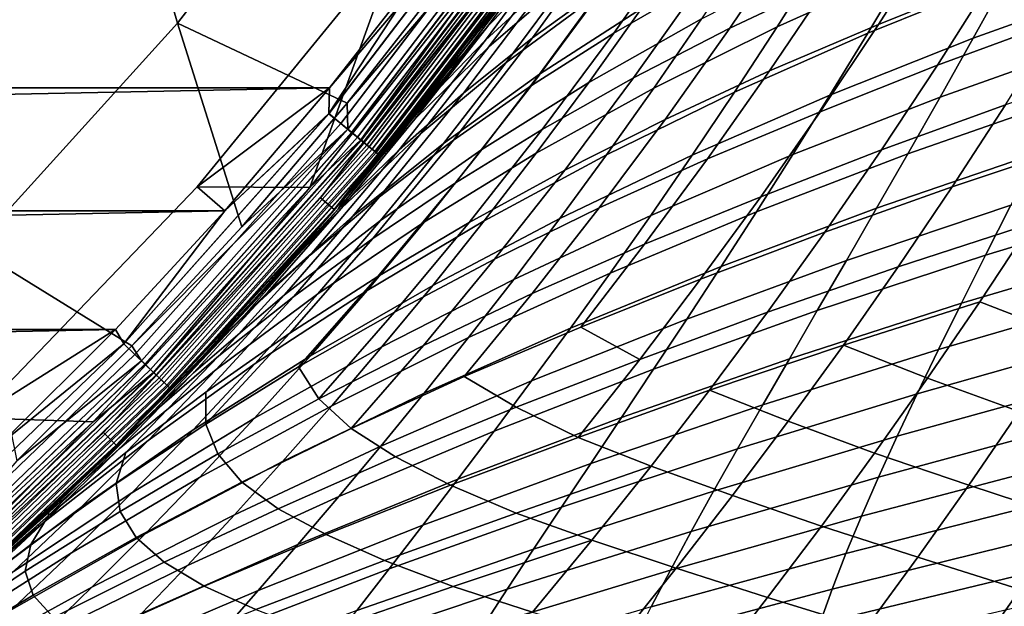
# Model space of a CAD drawing. Header units: metres. Extents: x -25 to 132, y -25 to 47.
# Tile 39 of 153: x 17.09 to 23.1, y -18.66 to -15.08. Entities that reach past the tile are written whole.
import ezdxf

# ---------------------------------------------------------------- set-up
doc = ezdxf.new("R2010")
doc.units = ezdxf.units.M
doc.layers.add('solid_12_061_031_XXX', color=7, linetype='CONTINUOUS')

msp = doc.modelspace()

# ---------------------------------------------------------------- linework, layer by layer
at = {"layer": 'solid_12_061_031_XXX'}
for points in [[(18.674711, -12.207056, 116.600075), (17.638332, -13.661855, 116.600075), (18.050787, -15.096424, 115.090927), (19.184147, -13.627232, 115.090927)], [(19.184147, -13.627232, 115.090927), (18.050787, -15.096424, 115.090927), (19.087946, -15.584819, 113.5177), (19.700003, -14.803584, 113.5177)], [(17.638332, -13.661855, 116.600075), (16.488895, -15.029084, 116.600075), (16.805191, -16.471748, 115.090927), (18.050787, -15.096424, 115.090927)], [(20.136835, -14.842981, 87.564484), (20.660593, -14.104692, 88.196838), (20.259396, -14.647761, 88.477577), (19.881056, -15.157297, 88.023636)], [(20.770763, -14.10549, 19.123981), (20.36474, -14.686809, 19.765514), (19.946835, -15.114197, 18.203939), (20.385515, -14.516776, 17.537054)], [(20.118582, -14.151094, 0.009493), (18.976294, -15.649634, 0.009493), (19.588982, -14.71468)], [(20.195402, -14.205129, 0.037873), (19.048754, -15.709391, 0.037873), (18.976294, -15.649634, 0.009493), (20.118582, -14.151094, 0.009493)], [(18.97674, -15.650002, 99.490395), (20.119055, -14.151426, 99.490395), (18.980459, -15.49168, 99.5)], [(19.049173, -15.709737, 99.461899), (20.195848, -14.205441, 99.461899), (20.119055, -14.151426, 99.490395), (18.97674, -15.650002, 99.490395)], [(20.119055, -14.151426, 99.490395), (19.588984, -14.714678, 99.5), (18.980459, -15.49168, 99.5)], [(20.781061, -14.180198, 86.621887), (20.446255, -14.50443, 87.098366), (19.933872, -15.201344, 86.453392), (20.29756, -14.864803, 86.005173)], [(20.266211, -14.254934, 0.084047), (19.115541, -15.764471, 0.084047), (19.048754, -15.709391, 0.037873), (20.195402, -14.205129, 0.037873)], [(19.115919, -15.764782, 99.415627), (20.266611, -14.255216, 99.415627), (20.195848, -14.205441, 99.461899), (19.049173, -15.709737, 99.461899)], [(20.241386, -14.237473, 113.330261), (19.700003, -14.803584, 113.5177), (19.087946, -15.584819, 113.5177)], [(19.092127, -15.745161, 113.330261), (20.241386, -14.237473, 113.330261), (19.087946, -15.584819, 113.5177)], [(19.151651, -15.79425, 113.129547), (20.304495, -14.281862, 113.129547), (20.241386, -14.237473, 113.330261), (19.092127, -15.745161, 113.330261)], [(20.328281, -14.298594, 0.146238), (19.174088, -15.812753, 0.146238), (19.115541, -15.764471, 0.084047), (20.266211, -14.254934, 0.084047)], [(19.174408, -15.813018, 99.353348), (20.328621, -14.298833, 99.353348), (20.266611, -14.255216, 99.415627), (19.115919, -15.764782, 99.415627)], [(21.112482, -14.221087, 85.099892), (20.690973, -14.536776, 85.554527), (20.221176, -15.185786, 84.929832), (20.670002, -14.860225, 84.505173)], [(21.652412, -14.248026, 83.650955), (21.145691, -14.548982, 84.076897), (20.71797, -15.15807, 83.478508), (21.249908, -14.849368, 83.083595)], [(19.188423, -15.824576, 112.919861), (20.343481, -14.309284, 112.919861), (20.304495, -14.281862, 113.129547), (19.151651, -15.79425, 113.129547)], [(19.171574, -15.810681, 100.006836), (20.062574, -14.57523, 100), (20.325617, -14.29672, 100.006836)], [(19.171574, -15.810681, 100.006836), (20.325617, -14.29672, 100.006836), (20.365307, -14.324637, 100.027008), (19.209011, -15.841555, 100.027008)], [(20.379221, -14.334424, 0.222052), (19.222136, -15.852379, 0.222052), (19.174088, -15.812753, 0.146238), (20.328281, -14.298594, 0.146238)], [(19.222387, -15.852587, 99.277458), (20.37949, -14.334613, 99.277458), (20.328621, -14.298833, 99.353348), (19.174408, -15.813018, 99.353348)], [(19.188423, -15.824576, 112.919861), (20.135721, -14.629449, 112.706161), (20.343481, -14.309284, 112.919861)], [(20.820818, -14.279746, 21.336512), (20.441614, -14.820987, 21.989365), (19.953825, -15.241961, 20.444464), (20.36474, -14.686809, 19.765514)], [(22.405525, -14.265375, 82.305878), (21.813019, -14.550644, 82.693123), (21.425678, -15.126679, 82.126915), (22.040985, -14.835426, 81.771446)], [(23.359865, -14.279126, 81.092094), (22.684435, -14.555762, 81.423126), (22.334288, -15.104766, 80.893745), (23.030268, -14.823494, 80.595459)], [(19.209011, -15.841555, 100.027008), (20.365307, -14.324637, 100.027008), (20.39933, -14.348568, 100.05912), (19.241102, -15.86802, 100.05912)], [(20.417072, -14.361048, 0.308568), (19.257837, -15.881822, 0.308568), (19.222136, -15.852379, 0.222052), (20.379221, -14.334424, 0.222052)], [(19.258011, -15.881965, 99.190887), (20.417257, -14.361177, 99.190887), (20.37949, -14.334613, 99.277458), (19.222387, -15.852587, 99.277458)], [(19.241102, -15.86802, 100.05912), (20.39933, -14.348568, 100.05912), (20.425337, -14.36686, 100.100967), (19.265631, -15.888249, 100.100967)], [(20.440376, -14.377439, 0.402455), (19.279818, -15.899948, 0.402455), (19.257837, -15.881822, 0.308568), (20.417072, -14.361048, 0.308568)], [(19.279905, -15.900022, 99.09697), (20.44047, -14.377505, 99.09697), (20.417257, -14.361177, 99.190887), (19.258011, -15.881965, 99.190887)], [(19.265631, -15.888249, 100.100967), (20.425337, -14.36686, 100.100967), (20.44153, -14.378251, 100.149643), (19.280907, -15.900846, 100.149643)], [(20.440376, -14.377439, 0.402455), (20.225441, -14.694608, 0.5), (19.279818, -15.899948, 0.402455)], [(19.279905, -15.900022, 99.09697), (20.225441, -14.694608, 99), (20.44047, -14.377505, 99.09697)], [(19.280907, -15.900846, 100.149643), (20.44153, -14.378251, 100.149643), (20.22401, -14.693583, 100.201744)], [(22.74515, -14.350419, 31.559669), (22.505796, -14.761775, 32.209404), (21.715866, -15.118175, 30.754), (21.980698, -14.700119, 30.07519)], [(20.96723, -14.420614, 23.542244), (20.615873, -14.925782, 24.20454), (20.059587, -15.338082, 22.678532), (20.441614, -14.820987, 21.989365)], [(23.333233, -14.424389, 33.663074), (23.121563, -14.81411, 34.313301), (22.26992, -15.156945, 32.889637), (22.505796, -14.761775, 32.209404)], [(24.009821, -14.490409, 35.734245), (23.825415, -14.860967, 36.382923), (22.914276, -15.188995, 34.992832), (23.121563, -14.81411, 34.313301)], [(20.446255, -14.50443, 87.098366), (20.136835, -14.842981, 87.564484), (19.593975, -15.552794, 86.890945), (19.933872, -15.201344, 86.453392)], [(20.385515, -14.516776, 17.537054), (19.946835, -15.114197, 18.203939), (19.687664, -15.407656, 16.518209), (20.0215, -14.971292, 16.03002)], [(20.690973, -14.536776, 85.554527), (20.29756, -14.864803, 86.005173), (19.798952, -15.524097, 85.350281), (20.221176, -15.185786, 84.929832)], [(21.145691, -14.548982, 84.076897), (20.670002, -14.860225, 84.505173), (20.215631, -15.477327, 83.875565), (20.71797, -15.15807, 83.478508)], [(21.209856, -14.53409, 25.736877), (20.887033, -15.00689, 26.406683), (20.2635, -15.408719, 24.902039), (20.615873, -14.925782, 24.20454)], [(21.813019, -14.550644, 82.693123), (21.249908, -14.849368, 83.083595), (20.838078, -15.431646, 82.48481), (21.425678, -15.126679, 82.126915)], [(22.684435, -14.555762, 81.423126), (22.040985, -14.835426, 81.771446), (21.669083, -15.389076, 81.209167), (22.334288, -15.104766, 80.893745)], [(23.74966, -14.554546, 80.30722), (23.030268, -14.823494, 80.595459), (22.694727, -15.353858, 80.074593), (23.433426, -15.081484, 79.819725)], [(18.17078, -16.096729, 100), (18.170853, -16.096632, 99.5), (19.406023, -14.584354, 99.5), (19.405872, -14.584548, 100)], [(18.17078, -16.096729, 100), (19.405872, -14.584548, 100), (18.859207, -16.101852, 100)], [(19.406023, -14.584354, 99.5), (18.170853, -16.096632, 99.5), (18.980459, -15.49168, 99.5), (19.588984, -14.714678, 99.5)], [(19.405872, -14.584548, 100), (20.062574, -14.57523, 100), (18.859207, -16.101852, 100)], [(19.171574, -15.810681, 100.006836), (18.859207, -16.101852, 100), (20.062574, -14.57523, 100)], [(19.008821, -16.235046, 100.201744), (20.22401, -14.693583, 100.201744), (20.135721, -14.629449, 112.706161), (18.925835, -16.164183, 112.706161)], [(19.188423, -15.824576, 112.919861), (18.925835, -16.164183, 112.706161), (20.135721, -14.629449, 112.706161)], [(20.259396, -14.647761, 88.477577), (20.225441, -14.694608, 99), (19.010166, -16.236181, 99), (19.881056, -15.157297, 88.023636)], [(21.54814, -14.625613, 27.916021), (21.25425, -15.069464, 28.591341), (20.564777, -15.459263, 27.110556), (20.887033, -15.00689, 26.406683)], [(18.980457, -15.49168), (-18.980541, -15.491577), (-19.589062, -14.714573), (19.588982, -14.71468)], [(18.976294, -15.649634, 0.009493), (18.980457, -15.49168), (19.588982, -14.71468)], [(19.280907, -15.900846, 100.149643), (20.22401, -14.693583, 100.201744), (19.008821, -16.235046, 100.201744)], [(19.687664, -15.407656, 16.518209), (19.345249, -15.835444, 17.03318), (19.010166, -16.236181, 0.5), (20.225441, -14.694608, 0.5)], [(19.279818, -15.899948, 0.402455), (20.225441, -14.694608, 0.5), (19.010166, -16.236181, 0.5)], [(19.279905, -15.900022, 99.09697), (19.010166, -16.236181, 99), (20.225441, -14.694608, 99)], [(20.36474, -14.686809, 19.765514), (19.953825, -15.241961, 20.444464), (19.502371, -15.683947, 18.90934), (19.946835, -15.114197, 18.203939)], [(20.0215, -14.971292, 16.03002), (19.687664, -15.407656, 16.518209), (20.225441, -14.694608, 0.5)], [(21.980698, -14.700119, 30.07519), (21.715866, -15.118175, 30.754), (20.962303, -15.494587, 29.299578), (21.25425, -15.069464, 28.591341)], [(22.505796, -14.761775, 32.209404), (22.26992, -15.156945, 32.889637), (21.454178, -15.519106, 31.464563), (21.715866, -15.118175, 30.754)], [(19.593975, -15.552794, 86.890945), (20.136835, -14.842981, 87.564484), (19.881056, -15.157297, 88.023636), (19.486462, -15.661346, 87.541679)], [(20.441614, -14.820987, 21.989365), (20.059587, -15.338082, 22.678532), (19.539337, -15.771573, 21.160851), (19.953825, -15.241961, 20.444464)], [(20.670002, -14.860225, 84.505173), (20.221176, -15.185786, 84.929832), (19.738516, -15.811248, 84.268539), (20.215631, -15.477327, 83.875565)], [(21.249908, -14.849368, 83.083595), (20.71797, -15.15807, 83.478508), (20.280142, -15.74676, 82.846886), (20.838078, -15.431646, 82.48481)], [(22.040985, -14.835426, 81.771446), (21.425678, -15.126679, 82.126915), (21.030411, -15.685144, 81.530998), (21.669083, -15.389076, 81.209167)], [(23.030268, -14.823494, 80.595459), (22.334288, -15.104766, 80.893745), (21.977825, -15.638721, 80.338249), (22.694727, -15.353858, 80.074593)], [(23.121563, -14.81411, 34.313301), (22.914276, -15.188995, 34.992832), (22.038157, -15.536427, 33.600445), (22.26992, -15.156945, 32.889637)], [(23.825415, -14.860967, 36.382923), (23.646105, -15.217841, 37.059704), (22.711872, -15.549428, 35.701752), (22.914276, -15.188995, 34.992832)], [(20.29756, -14.864803, 86.005173), (19.933872, -15.201344, 86.453392), (19.405247, -15.871268, 85.768692), (19.798952, -15.524097, 85.350281)], [(20.615873, -14.925782, 24.20454), (20.2635, -15.408719, 24.902039), (19.675919, -15.831656, 23.404047), (20.059587, -15.338082, 22.678532)], [(20.887033, -15.00689, 26.406683), (20.564777, -15.459263, 27.110556), (19.911175, -15.870036, 25.634781), (20.2635, -15.408719, 24.902039)], [(18.050787, -15.096424, 115.090927), (16.805191, -16.471748, 115.090927), (17.771996, -17.070221, 113.5177), (18.444929, -16.340773, 113.5177)], [(18.050787, -15.096424, 115.090927), (18.444929, -16.340773, 113.5177), (19.087946, -15.584819, 113.5177)], [(21.25425, -15.069464, 28.591341), (20.962303, -15.494587, 29.299578), (20.244049, -15.891809, 27.848551), (20.564777, -15.459263, 27.110556)], [(23.433426, -15.081484, 79.819725), (22.694727, -15.353858, 80.074593), (22.353733, -15.87049, 79.529373), (23.111996, -15.595672, 79.309715)], [(19.946835, -15.114197, 18.203939), (19.502371, -15.683947, 18.90934), (18.993862, -16.255251, 17.576515), (19.345249, -15.835444, 17.03318)], [(19.486462, -15.661346, 87.541679), (19.881056, -15.157297, 88.023636), (19.010166, -16.236181, 99)], [(19.946835, -15.114197, 18.203939), (19.345249, -15.835444, 17.03318), (19.687664, -15.407656, 16.518209)], [(20.71797, -15.15807, 83.478508), (20.215631, -15.477327, 83.875565), (19.750322, -16.072615, 83.210976), (20.280142, -15.74676, 82.846886)], [(21.425678, -15.126679, 82.126915), (20.838078, -15.431646, 82.48481), (20.417683, -15.995095, 81.854469), (21.030411, -15.685144, 81.530998)], [(21.715866, -15.118175, 30.754), (21.454178, -15.519106, 31.464563), (20.673168, -15.901575, 30.040794), (20.962303, -15.494587, 29.299578)], [(22.26992, -15.156945, 32.889637), (22.038157, -15.536427, 33.600445), (21.196333, -15.903429, 32.206947), (21.454178, -15.519106, 31.464563)], [(22.334288, -15.104766, 80.893745), (21.669083, -15.389076, 81.209167), (21.290432, -15.926578, 80.618919), (21.977825, -15.638721, 80.338249)], [(19.933872, -15.201344, 86.453392), (19.593975, -15.552794, 86.890945), (19.033726, -16.233822, 86.176224), (19.405247, -15.871268, 85.768692)], [(20.221176, -15.185786, 84.929832), (19.798952, -15.524097, 85.350281), (19.286478, -16.158226, 84.657158), (19.738516, -15.811248, 84.268539)], [(22.914276, -15.188995, 34.992832), (22.711872, -15.549428, 35.701752), (21.81106, -15.900627, 34.341904), (22.038157, -15.536427, 33.600445)], [(23.646105, -15.217841, 37.059704), (23.472349, -15.561386, 37.764679), (22.514853, -15.895786, 36.44014), (22.711872, -15.549428, 35.701752)], [(19.953825, -15.241961, 20.444464), (19.539337, -15.771573, 21.160851), (19.053577, -16.226662, 19.653261), (19.502371, -15.683947, 18.90934)], [(20.059587, -15.338082, 22.678532), (19.675919, -15.831656, 23.404047), (19.122578, -16.276281, 21.914701), (19.539337, -15.771573, 21.160851)], [(23.88998, -15.332941, 79.10067), (23.111996, -15.595672, 79.309715), (22.785805, -16.097391, 78.777077), (23.581926, -15.833281, 78.6036)], [(21.669083, -15.389076, 81.209167), (21.030411, -15.685144, 81.530998), (20.627899, -16.226284, 80.905251), (21.290432, -15.926578, 80.618919)], [(22.694727, -15.353858, 80.074593), (21.977825, -15.638721, 80.338249), (21.615595, -16.15789, 79.756523), (22.353733, -15.87049, 79.529373)], [(20.2635, -15.408719, 24.902039), (19.911175, -15.870036, 25.634781), (19.291784, -16.302334, 24.165949), (19.675919, -15.831656, 23.404047)], [(20.564777, -15.459263, 27.110556), (20.244049, -15.891809, 27.848551), (19.559963, -16.310347, 26.402811), (19.911175, -15.870036, 25.634781)], [(20.838078, -15.431646, 82.48481), (20.280142, -15.74676, 82.846886), (19.833061, -16.315283, 82.181908), (20.417683, -15.995095, 81.854469)], [(18.980457, -15.49168), (-18.34124, -16.243425), (-18.980541, -15.491577)], [(18.980457, -15.49168), (18.341152, -16.243525), (-18.34124, -16.243425)], [(18.170853, -16.096632, 99.5), (18.341152, -16.243523, 99.5), (18.980459, -15.49168, 99.5)], [(18.97674, -15.650002, 99.490395), (18.980459, -15.49168, 99.5), (18.341152, -16.243523, 99.5)], [(18.976294, -15.649634, 0.009493), (18.341152, -16.243525), (18.980457, -15.49168)], [(20.215631, -15.477327, 83.875565), (19.738516, -15.811248, 84.268539), (19.244051, -16.413374, 83.570564), (19.750322, -16.072615, 83.210976)], [(20.962303, -15.494587, 29.299578), (20.673168, -15.901575, 30.040794), (19.925804, -16.30513, 28.620722), (20.244049, -15.891809, 27.848551)], [(21.454178, -15.519106, 31.464563), (21.196333, -15.903429, 32.206947), (20.387613, -16.290964, 30.815052), (20.673168, -15.901575, 30.040794)], [(19.798952, -15.524097, 85.350281), (19.405247, -15.871268, 85.768692), (18.86174, -16.514324, 85.044235), (19.286478, -16.158226, 84.657158)], [(19.033726, -16.233822, 86.176224), (19.593975, -15.552794, 86.890945), (19.075056, -16.159897, 87.030319)], [(19.593975, -15.552794, 86.890945), (19.486462, -15.661346, 87.541679), (19.075056, -16.159897, 87.030319)], [(22.038157, -15.536427, 33.600445), (21.81106, -15.900627, 34.341904), (20.942942, -16.271585, 32.981224), (21.196333, -15.903429, 32.206947)], [(22.711872, -15.549428, 35.701752), (22.514853, -15.895786, 36.44014), (21.589186, -16.249954, 35.114094), (21.81106, -15.900627, 34.341904)], [(23.472349, -15.561386, 37.764679), (23.304598, -15.891957, 38.497944), (22.323721, -16.228447, 37.208084), (22.514853, -15.895786, 36.44014)], [(19.092127, -15.745161, 113.330261), (19.087946, -15.584819, 113.5177), (18.444929, -16.340773, 113.5177)], [(21.977825, -15.638721, 80.338249), (21.290432, -15.926578, 80.618919), (20.905645, -16.448185, 80.000572), (21.615595, -16.15789, 79.756523)], [(23.111996, -15.595672, 79.309715), (22.353733, -15.87049, 79.529373), (22.007774, -16.373665, 78.959686), (22.785805, -16.097391, 78.777077)], [(17.723063, -17.056738, 99.490395), (18.97674, -15.650002, 99.490395), (18.341152, -16.243523, 99.5), (17.672096, -16.968998, 99.5)], [(18.976294, -15.649634, 0.009493), (17.722647, -17.056337, 0.009493), (18.341152, -16.243525)], [(19.048754, -15.709391, 0.037873), (17.790318, -17.121464, 0.037873), (17.722647, -17.056337, 0.009493), (18.976294, -15.649634, 0.009493)], [(17.79071, -17.121841, 99.461899), (19.049173, -15.709737, 99.461899), (18.97674, -15.650002, 99.490395), (17.723063, -17.056738, 99.490395)], [(19.502371, -15.683947, 18.90934), (19.053577, -16.226662, 19.653261), (18.633635, -16.666964, 18.151104), (18.993862, -16.255251, 17.576515)], [(19.075056, -16.159897, 87.030319), (19.486462, -15.661346, 87.541679), (19.010166, -16.236181, 99)], [(21.030411, -15.685144, 81.530998), (20.417683, -15.995095, 81.854469), (19.989492, -16.539951, 81.192459), (20.627899, -16.226284, 80.905251)], [(19.092127, -15.745161, 113.330261), (18.444929, -16.340773, 113.5177), (17.771996, -17.070221, 113.5177)], [(17.830826, -17.16045, 113.330261), (19.092127, -15.745161, 113.330261), (17.771996, -17.070221, 113.5177)], [(19.115541, -15.764471, 0.084047), (17.852694, -17.181496, 0.084047), (17.790318, -17.121464, 0.037873), (19.048754, -15.709391, 0.037873)], [(17.853046, -17.181835, 99.415627), (19.115919, -15.764782, 99.415627), (19.049173, -15.709737, 99.461899), (17.79071, -17.121841, 99.461899)], [(17.886419, -17.213951, 113.129547), (19.151651, -15.79425, 113.129547), (19.092127, -15.745161, 113.330261), (17.830826, -17.16045, 113.330261)], [(20.280142, -15.74676, 82.846886), (19.750322, -16.072615, 83.210976), (19.275028, -16.646309, 82.511299), (19.833061, -16.315283, 82.181908)], [(19.174088, -15.812753, 0.146238), (17.907372, -17.234118, 0.146238), (17.852694, -17.181496, 0.084047), (19.115541, -15.764471, 0.084047)], [(17.907671, -17.234406, 99.353348), (19.174408, -15.813018, 99.353348), (19.115919, -15.764782, 99.415627), (17.853046, -17.181835, 99.415627)], [(17.920761, -17.247004, 112.919861), (19.188423, -15.824576, 112.919861), (19.151651, -15.79425, 113.129547), (17.886419, -17.213951, 113.129547)], [(17.905025, -17.231859, 100.006836), (18.859207, -16.101852, 100), (19.171574, -15.810681, 100.006836)], [(17.905025, -17.231859, 100.006836), (19.171574, -15.810681, 100.006836), (19.209011, -15.841555, 100.027008), (17.939989, -17.265509, 100.027008)], [(19.222136, -15.852379, 0.222052), (17.952246, -17.277304, 0.222052), (17.907372, -17.234118, 0.146238), (19.174088, -15.812753, 0.146238)], [(17.952482, -17.277531, 99.277458), (19.222387, -15.852587, 99.277458), (19.174408, -15.813018, 99.353348), (17.907671, -17.234406, 99.353348)], [(19.539337, -15.771573, 21.160851), (19.122578, -16.276281, 21.914701), (18.601892, -16.74299, 20.435719), (19.053577, -16.226662, 19.653261)], [(19.738516, -15.811248, 84.268539), (19.286478, -16.158226, 84.657158), (18.761318, -16.767399, 83.925735), (19.244051, -16.413374, 83.570564)], [(17.920761, -17.247004, 112.919861), (18.925835, -16.164183, 112.706161), (19.188423, -15.824576, 112.919861)], [(17.939989, -17.265509, 100.027008), (19.209011, -15.841555, 100.027008), (19.241102, -15.86802, 100.05912), (17.969959, -17.294352, 100.05912)], [(19.257837, -15.881822, 0.308568), (17.98559, -17.309395, 0.308568), (17.952246, -17.277304, 0.222052), (19.222136, -15.852379, 0.222052)], [(17.985752, -17.309551, 99.190887), (19.258011, -15.881965, 99.190887), (19.222387, -15.852587, 99.277458), (17.952482, -17.277531, 99.277458)], [(17.969959, -17.294352, 100.05912), (19.241102, -15.86802, 100.05912), (19.265631, -15.888249, 100.100967), (17.992868, -17.316401, 100.100967)], [(19.279818, -15.899948, 0.402455), (18.006117, -17.329151, 0.402455), (17.98559, -17.309395, 0.308568), (19.257837, -15.881822, 0.308568)], [(18.006201, -17.329229, 99.09697), (19.279905, -15.900022, 99.09697), (19.258011, -15.881965, 99.190887), (17.985752, -17.309551, 99.190887)], [(19.405247, -15.871268, 85.768692), (19.033726, -16.233822, 86.176224), (18.457581, -16.886162, 85.420303), (18.86174, -16.514324, 85.044235)], [(19.675919, -15.831656, 23.404047), (19.291784, -16.302334, 24.165949), (18.704849, -16.75672, 22.706036), (19.122578, -16.276281, 21.914701)], [(19.911175, -15.870036, 25.634781), (19.559963, -16.310347, 26.402811), (18.908361, -16.750734, 24.964268), (19.291784, -16.302334, 24.165949)], [(19.345249, -15.835444, 17.03318), (18.993862, -16.255251, 17.576515), (19.010166, -16.236181, 0.5)], [(22.353733, -15.87049, 79.529373), (21.615595, -16.15789, 79.756523), (21.248146, -16.66254, 79.14843), (22.007774, -16.373665, 78.959686)], [(23.581926, -15.833281, 78.6036), (22.785805, -16.097391, 78.777077), (22.455292, -16.58692, 78.221695), (23.269655, -16.322363, 78.085587)], [(17.992868, -17.316401, 100.100967), (19.265631, -15.888249, 100.100967), (19.280907, -15.900846, 100.149643), (18.007133, -17.33013, 100.149643)], [(19.279818, -15.899948, 0.402455), (19.010166, -16.236181, 0.5), (18.006117, -17.329151, 0.402455)], [(18.006201, -17.329229, 99.09697), (19.010166, -16.236181, 99), (19.279905, -15.900022, 99.09697)], [(18.007133, -17.33013, 100.149643), (19.280907, -15.900846, 100.149643), (19.008821, -16.235046, 100.201744)], [(20.244049, -15.891809, 27.848551), (19.925804, -16.30513, 28.620722), (19.210924, -16.730261, 27.206173), (19.559963, -16.310347, 26.402811)], [(20.673168, -15.901575, 30.040794), (20.387613, -16.290964, 30.815052), (19.610889, -16.699791, 29.427118), (19.925804, -16.30513, 28.620722)], [(21.196333, -15.903429, 32.206947), (20.942942, -16.271585, 32.981224), (20.10631, -16.663237, 31.62241), (20.387613, -16.290964, 30.815052)], [(21.290432, -15.926578, 80.618919), (20.627899, -16.226284, 80.905251), (20.218828, -16.750341, 80.249557), (20.905645, -16.448185, 80.000572)], [(21.81106, -15.900627, 34.341904), (21.589186, -16.249954, 35.114094), (20.694613, -16.624012, 33.787457), (20.942942, -16.271585, 32.981224)], [(22.514853, -15.895786, 36.44014), (22.323721, -16.228447, 37.208084), (21.373081, -16.584814, 35.917084), (21.589186, -16.249954, 35.114094)], [(23.304598, -15.891957, 38.497944), (23.143303, -16.209909, 39.25959), (22.138973, -16.547789, 38.005669), (22.323721, -16.228447, 37.208084)], [(24.177616, -15.890802, 40.509281), (24.045118, -16.195841, 41.262489), (22.988918, -16.515596, 40.049706), (23.143303, -16.209909, 39.25959)], [(20.417683, -15.995095, 81.854469), (19.833061, -16.315283, 82.181908), (19.377583, -16.863865, 81.483467), (19.989492, -16.539951, 81.192459)], [(18.170853, -16.096632, 99.5), (16.815075, -17.508543, 99.5), (17.672096, -16.968998, 99.5), (18.341152, -16.243523, 99.5)], [(18.17078, -16.096729, 100), (16.815134, -17.50849, 100), (16.815075, -17.508543, 99.5), (18.170853, -16.096632, 99.5)], [(18.17078, -16.096729, 100), (18.859207, -16.101852, 100), (17.535172, -17.534502, 100), (16.815134, -17.50849, 100)], [(17.905025, -17.231859, 100.006836), (17.535172, -17.534502, 100), (18.859207, -16.101852, 100)], [(19.750322, -16.072615, 83.210976), (19.244051, -16.413374, 83.570564), (18.738848, -16.99238, 82.835823), (19.275028, -16.646309, 82.511299)], [(22.785805, -16.097391, 78.777077), (22.007774, -16.373665, 78.959686), (21.657339, -16.863651, 78.365395), (22.455292, -16.58692, 78.221695)], [(17.676435, -17.676414, 100.201744), (19.008821, -16.235046, 100.201744), (18.925835, -16.164183, 112.706161), (17.59927, -17.599255, 112.706161)], [(17.920761, -17.247004, 112.919861), (17.59927, -17.599255, 112.706161), (18.925835, -16.164183, 112.706161)], [(19.075056, -16.159897, 87.030319), (19.010166, -16.236181, 99), (17.677687, -17.677652, 99), (18.646774, -16.65226, 86.488274)], [(19.286478, -16.158226, 84.657158), (18.86174, -16.514324, 85.044235), (18.304659, -17.130716, 84.279968), (18.761318, -16.767399, 83.925735)], [(19.033726, -16.233822, 86.176224), (19.075056, -16.159897, 87.030319), (18.646774, -16.65226, 86.488274)], [(21.615595, -16.15789, 79.756523), (20.905645, -16.448185, 80.000572), (20.515335, -16.954153, 79.354004), (21.248146, -16.66254, 79.14843)], [(18.341152, -16.243525), (-17.672186, -16.968904), (-18.34124, -16.243425)], [(18.341152, -16.243525), (17.672094, -16.969), (-17.672186, -16.968904)], [(17.722647, -17.056337, 0.009493), (17.672094, -16.969), (18.341152, -16.243525)], [(18.007133, -17.33013, 100.149643), (19.008821, -16.235046, 100.201744), (17.676435, -17.676414, 100.201744)], [(18.26469, -17.070473, 18.759056), (17.887138, -17.465689, 19.402538), (17.677687, -17.677652, 0.5), (19.010166, -16.236181, 0.5)], [(18.006117, -17.329151, 0.402455), (19.010166, -16.236181, 0.5), (17.677687, -17.677652, 0.5)], [(18.006201, -17.329229, 99.09697), (17.677687, -17.677652, 99), (19.010166, -16.236181, 99)], [(19.053577, -16.226662, 19.653261), (18.601892, -16.74299, 20.435719), (17.887138, -17.465689, 19.402538), (18.26469, -17.070473, 18.759056)], [(18.457581, -16.886162, 85.420303), (19.033726, -16.233822, 86.176224), (18.646774, -16.65226, 86.488274), (18.201897, -17.137415, 85.914551)], [(19.053577, -16.226662, 19.653261), (18.26469, -17.070473, 18.759056), (18.633635, -16.666964, 18.151104)], [(18.633635, -16.666964, 18.151104), (18.26469, -17.070473, 18.759056), (19.010166, -16.236181, 0.5)], [(18.993862, -16.255251, 17.576515), (18.633635, -16.666964, 18.151104), (19.010166, -16.236181, 0.5)], [(20.627899, -16.226284, 80.905251), (19.989492, -16.539951, 81.192459), (19.554272, -17.066452, 80.498657), (20.218828, -16.750341, 80.249557)], [(22.323721, -16.228447, 37.208084), (22.138973, -16.547789, 38.005669), (21.163303, -16.905609, 36.750957), (21.373081, -16.584814, 35.917084)], [(23.143303, -16.209909, 39.25959), (22.988918, -16.515596, 40.049706), (21.961113, -16.854189, 38.832973), (22.138973, -16.547789, 38.005669)], [(24.045118, -16.195841, 41.262489), (23.919945, -16.489563, 42.042961), (22.841864, -16.809347, 40.868343), (22.988918, -16.515596, 40.049706)], [(19.122578, -16.276281, 21.914701), (18.704849, -16.75672, 22.706036), (18.14875, -17.233583, 21.256721), (18.601892, -16.74299, 20.435719)], [(19.291784, -16.302334, 24.165949), (18.908361, -16.750734, 24.964268), (18.287453, -17.213526, 23.53488), (18.704849, -16.75672, 22.706036)], [(20.387613, -16.290964, 30.815052), (20.10631, -16.663237, 31.62241), (19.300045, -17.076311, 30.267792), (19.610889, -16.699791, 29.427118)], [(20.942942, -16.271585, 32.981224), (20.694613, -16.624012, 33.787457), (19.829927, -17.018866, 32.462925), (20.10631, -16.663237, 31.62241)], [(21.589186, -16.249954, 35.114094), (21.373081, -16.584814, 35.917084), (20.451954, -16.961149, 34.625713), (20.694613, -16.624012, 33.787457)], [(19.559963, -16.310347, 26.402811), (19.210924, -16.730261, 27.206173), (18.526823, -17.177486, 25.799038), (18.908361, -16.750734, 24.964268)], [(19.833061, -16.315283, 82.181908), (19.275028, -16.646309, 82.511299), (18.790707, -17.198629, 81.776436), (19.377583, -16.863865, 81.483467)], [(19.925804, -16.30513, 28.620722), (19.610889, -16.699791, 29.427118), (18.864992, -17.130373, 28.044912), (19.210924, -16.730261, 27.206173)], [(23.269655, -16.322363, 78.085587), (22.455292, -16.58692, 78.221695), (22.120892, -17.064541, 77.643456), (22.95356, -16.800474, 77.546516)], [(23.50128, -17.011774, 76.943192), (23.804022, -16.543066, 77.463852), (23.269655, -16.322363, 78.085587), (22.95356, -16.800474, 77.546516)], [(19.244051, -16.413374, 83.570564), (18.761318, -16.767399, 83.925735), (18.224649, -17.351826, 83.15593), (18.738848, -16.99238, 82.835823)], [(22.007774, -16.373665, 78.959686), (21.248146, -16.66254, 79.14843), (20.876022, -17.152933, 78.513847), (21.657339, -16.863651, 78.365395)], [(16.805191, -16.471748, 115.090927), (17.070234, -17.771982, 113.5177), (17.771996, -17.070221, 113.5177)], [(20.905645, -16.448185, 80.000572), (20.218828, -16.750341, 80.249557), (19.803886, -17.257563, 79.563789), (20.515335, -16.954153, 79.354004)], [(18.86174, -16.514324, 85.044235), (18.457581, -16.886162, 85.420303), (17.866982, -17.510019, 84.623154), (18.304659, -17.130716, 84.279968)], [(19.989492, -16.539951, 81.192459), (19.377583, -16.863865, 81.483467), (18.914562, -17.392735, 80.75145), (19.554272, -17.066452, 80.498657)], [(22.988918, -16.515596, 40.049706), (22.841864, -16.809347, 40.868343), (21.790598, -17.148001, 39.690052), (21.961113, -16.854189, 38.832973)], [(23.919945, -16.489563, 42.042961), (23.802467, -16.772261, 42.850727), (22.702547, -17.091476, 41.715538), (22.841864, -16.809347, 40.868343)], [(21.373081, -16.584814, 35.917084), (21.163303, -16.905609, 36.750957), (20.215572, -17.283436, 35.496067), (20.451954, -16.961149, 34.625713)], [(22.138973, -16.547789, 38.005669), (21.961113, -16.854189, 38.832973), (20.960398, -17.212748, 37.615788), (21.163303, -16.905609, 36.750957)], [(22.455292, -16.58692, 78.221695), (21.657339, -16.863651, 78.365395), (21.302914, -17.340725, 77.746399), (22.120892, -17.064541, 77.643456)], [(18.201897, -17.137415, 85.914551), (18.646774, -16.65226, 86.488274), (17.677687, -17.677652, 99)], [(19.275028, -16.646309, 82.511299), (18.738848, -16.99238, 82.835823), (18.223963, -17.548479, 82.064217), (18.790707, -17.198629, 81.776436)], [(20.10631, -16.663237, 31.62241), (19.829927, -17.018866, 32.462925), (18.993998, -17.435215, 31.142794), (19.300045, -17.076311, 30.267792)], [(20.694613, -16.624012, 33.787457), (20.451954, -16.961149, 34.625713), (19.55913, -17.35833, 33.336662), (19.829927, -17.018866, 32.462925)], [(20.876022, -17.152933, 78.513847), (21.248146, -16.66254, 79.14843), (20.515335, -16.954153, 79.354004)], [(19.610889, -16.699791, 29.427118), (19.300045, -17.076311, 30.267792), (18.522966, -17.511255, 28.919069), (18.864992, -17.130373, 28.044912)], [(18.601892, -16.74299, 20.435719), (18.14875, -17.233583, 21.256721), (17.50037, -17.853209, 20.086136), (17.887138, -17.465689, 19.402538)], [(18.704849, -16.75672, 22.706036), (18.287453, -17.213526, 23.53488), (17.695587, -17.699093, 22.116282), (18.14875, -17.233583, 21.256721)], [(18.761318, -16.767399, 83.925735), (18.304659, -17.130716, 84.279968), (17.735308, -17.720652, 83.475838), (18.224649, -17.351826, 83.15593)], [(18.908361, -16.750734, 24.964268), (18.526823, -17.177486, 25.799038), (17.871681, -17.647337, 24.401255), (18.287453, -17.213526, 23.53488)], [(19.210924, -16.730261, 27.206173), (18.864992, -17.130373, 28.044912), (18.148191, -17.583212, 26.670296), (18.526823, -17.177486, 25.799038)], [(20.218828, -16.750341, 80.249557), (19.554272, -17.066452, 80.498657), (19.112785, -17.574831, 79.772942), (19.803886, -17.257563, 79.563789)], [(23.802467, -16.772261, 42.850727), (23.69306, -17.044218, 43.685825), (22.571369, -17.362293, 42.59132), (22.702547, -17.091476, 41.715538)], [(22.841864, -16.809347, 40.868343), (22.702547, -17.091476, 41.715538), (21.627869, -17.429569, 40.576927), (21.790598, -17.148001, 39.690052)], [(22.634008, -17.267889, 76.98629), (22.95356, -16.800474, 77.546516), (22.120892, -17.064541, 77.643456)], [(23.195318, -17.4709, 76.403046), (23.50128, -17.011774, 76.943192), (22.95356, -16.800474, 77.546516), (22.634008, -17.267889, 76.98629)], [(17.866982, -17.510019, 84.623154), (18.457581, -16.886162, 85.420303), (18.201897, -17.137415, 85.914551), (17.740755, -17.614359, 85.308235)], [(18.914562, -17.392735, 80.75145), (19.377583, -16.863865, 81.483467), (18.790707, -17.198629, 81.776436)], [(21.163303, -16.905609, 36.750957), (20.960398, -17.212748, 37.615788), (19.986074, -17.591307, 36.398582), (20.215572, -17.283436, 35.496067)], [(21.657339, -16.863651, 78.365395), (20.876022, -17.152933, 78.513847), (20.499775, -17.629333, 77.852661), (21.302914, -17.340725, 77.746399)], [(21.961113, -16.854189, 38.832973), (21.790598, -17.148001, 39.690052), (20.764872, -17.506615, 38.511612), (20.960398, -17.212748, 37.615788)], [(20.451954, -16.961149, 34.625713), (20.215572, -17.283436, 35.496067), (19.294584, -17.682104, 34.243679), (19.55913, -17.35833, 33.336662)], [(20.876022, -17.152933, 78.513847), (20.515335, -16.954153, 79.354004), (19.803886, -17.257563, 79.563789), (20.120111, -17.444735, 78.679085)], [(17.672094, -16.969), (-16.974464, -17.666845), (-17.672186, -16.968904)], [(17.672094, -16.969), (16.974369, -17.666937), (-16.974464, -17.666845)], [(16.815075, -17.508543, 99.5), (16.974369, -17.666937, 99.5), (17.672096, -16.968998, 99.5)], [(17.723063, -17.056738, 99.490395), (17.672096, -16.968998, 99.5), (16.974369, -17.666937, 99.5)], [(17.722647, -17.056337, 0.009493), (16.974369, -17.666937), (17.672094, -16.969)], [(18.223963, -17.548479, 82.064217), (18.738848, -16.99238, 82.835823), (18.224649, -17.351826, 83.15593)], [(19.829927, -17.018866, 32.462925), (19.55913, -17.35833, 33.336662), (18.69348, -17.77702, 32.052174), (18.993998, -17.435215, 31.142794)], [(17.722647, -17.056337, 0.009493), (16.364994, -18.362946, 0.009493), (16.974369, -17.666937)], [(17.790318, -17.121464, 0.037873), (16.427483, -18.433062, 0.037873), (16.364994, -18.362946, 0.009493), (17.722647, -17.056337, 0.009493)], [(16.365379, -18.363377, 99.490395), (17.723063, -17.056738, 99.490395), (16.974369, -17.666937, 99.5)], [(16.427845, -18.433468, 99.461899), (17.79071, -17.121841, 99.461899), (17.723063, -17.056738, 99.490395), (16.365379, -18.363377, 99.490395)], [(17.830826, -17.16045, 113.330261), (17.771996, -17.070221, 113.5177), (17.070234, -17.771982, 113.5177)], [(19.300045, -17.076311, 30.267792), (18.993998, -17.435215, 31.142794), (18.185648, -17.873478, 29.828686), (18.522966, -17.511255, 28.919069)], [(19.112785, -17.574831, 79.772942), (19.554272, -17.066452, 80.498657), (18.914562, -17.392735, 80.75145)], [(21.783016, -17.530521, 77.042252), (22.120892, -17.064541, 77.643456), (21.302914, -17.340725, 77.746399)], [(22.311298, -17.724833, 76.404808), (22.634008, -17.267889, 76.98629), (22.120892, -17.064541, 77.643456), (21.783016, -17.530521, 77.042252)], [(23.69306, -17.044218, 43.685825), (23.592093, -17.305727, 44.54829), (22.44873, -17.622107, 43.495716), (22.571369, -17.362293, 42.59132)], [(17.852694, -17.181496, 0.084047), (16.485081, -18.497692, 0.084047), (16.427483, -18.433062, 0.037873), (17.790318, -17.121464, 0.037873)], [(16.485405, -18.498056, 99.415627), (17.853046, -17.181835, 99.415627), (17.79071, -17.121841, 99.461899), (16.427845, -18.433468, 99.461899)], [(18.304659, -17.130716, 84.279968), (17.866982, -17.510019, 84.623154), (17.263367, -18.105598, 83.784752), (17.735308, -17.720652, 83.475838)], [(17.740755, -17.614359, 85.308235), (18.201897, -17.137415, 85.914551), (17.677687, -17.677652, 99)], [(18.864992, -17.130373, 28.044912), (18.522966, -17.511255, 28.919069), (17.773344, -17.96854, 27.578072), (18.148191, -17.583212, 26.670296)], [(22.702547, -17.091476, 41.715538), (22.571369, -17.362293, 42.59132), (21.473354, -17.699228, 41.493622), (21.627869, -17.429569, 40.576927)], [(16.464888, -18.475033, 113.330261), (17.830826, -17.16045, 113.330261), (17.070234, -17.771982, 113.5177)], [(16.516222, -18.532635, 113.129547), (17.886419, -17.213951, 113.129547), (17.830826, -17.16045, 113.330261), (16.464888, -18.475033, 113.330261)], [(17.907372, -17.234118, 0.146238), (16.53557, -18.554344, 0.146238), (16.485081, -18.497692, 0.084047), (17.852694, -17.181496, 0.084047)], [(16.535847, -18.554655, 99.353348), (17.907671, -17.234406, 99.353348), (17.853046, -17.181835, 99.415627), (16.485405, -18.498056, 99.415627)], [(18.526823, -17.177486, 25.799038), (18.148191, -17.583212, 26.670296), (17.45866, -18.058815, 25.305187), (17.871681, -17.647337, 24.401255)], [(18.914562, -17.392735, 80.75145), (18.790707, -17.198629, 81.776436), (18.223963, -17.548479, 82.064217), (18.298307, -17.729797, 81.006287)], [(20.499775, -17.629333, 77.852661), (20.876022, -17.152933, 78.513847), (20.120111, -17.444735, 78.679085)], [(21.790598, -17.148001, 39.690052), (21.627869, -17.429569, 40.576927), (20.577192, -17.787582, 39.438457), (20.764872, -17.506615, 38.511612)], [(16.547934, -18.568218, 112.919861), (17.920761, -17.247004, 112.919861), (17.886419, -17.213951, 113.129547), (16.516222, -18.532635, 113.129547)], [(16.533401, -18.551914, 100.006836), (17.535172, -17.534502, 100), (17.905025, -17.231859, 100.006836)], [(16.533401, -18.551914, 100.006836), (17.905025, -17.231859, 100.006836), (17.939989, -17.265509, 100.027008), (16.565687, -18.58814, 100.027008)], [(17.952246, -17.277304, 0.222052), (16.577005, -18.600842, 0.222052), (16.53557, -18.554344, 0.146238), (17.907372, -17.234118, 0.146238)], [(16.577223, -18.601086, 99.277458), (17.952482, -17.277531, 99.277458), (17.907671, -17.234406, 99.353348), (16.535847, -18.554655, 99.353348)], [(16.547934, -18.568218, 112.919861), (17.59927, -17.599255, 112.706161), (17.920761, -17.247004, 112.919861)], [(16.565687, -18.58814, 100.027008), (17.939989, -17.265509, 100.027008), (17.969959, -17.294352, 100.05912), (16.593363, -18.619194, 100.05912)], [(18.14875, -17.233583, 21.256721), (17.695587, -17.699093, 22.116282), (17.104071, -18.233232, 20.813528), (17.50037, -17.853209, 20.086136)], [(18.287453, -17.213526, 23.53488), (17.871681, -17.647337, 24.401255), (17.243834, -18.140169, 23.01441), (17.695587, -17.699093, 22.116282)], [(20.120111, -17.444735, 78.679085), (19.803886, -17.257563, 79.563789), (19.112785, -17.574831, 79.772942), (19.383755, -17.748192, 78.847824)], [(20.960398, -17.212748, 37.615788), (20.764872, -17.506615, 38.511612), (19.764004, -17.885187, 37.333298), (19.986074, -17.591307, 36.398582)], [(17.98559, -17.309395, 0.308568), (16.607796, -18.635389, 0.308568), (16.577005, -18.600842, 0.222052), (17.952246, -17.277304, 0.222052)], [(16.607944, -18.635557, 99.190887), (17.985752, -17.309551, 99.190887), (17.952482, -17.277531, 99.277458), (16.577223, -18.601086, 99.277458)], [(16.593363, -18.619194, 100.05912), (17.969959, -17.294352, 100.05912), (17.992868, -17.316401, 100.100967), (16.614517, -18.642931, 100.100967)], [(18.006117, -17.329151, 0.402455), (16.626751, -18.656658, 0.402455), (16.607796, -18.635389, 0.308568), (17.98559, -17.309395, 0.308568)], [(16.626827, -18.656744, 99.09697), (18.006201, -17.329229, 99.09697), (17.985752, -17.309551, 99.190887), (16.607944, -18.635557, 99.190887)], [(16.614517, -18.642931, 100.100967), (17.992868, -17.316401, 100.100967), (18.007133, -17.33013, 100.149643), (16.627689, -18.657711, 100.149643)], [(20.215572, -17.283436, 35.496067), (19.986074, -17.591307, 36.398582), (19.036957, -17.990664, 35.184029), (19.294584, -17.682104, 34.243679)], [(22.88637, -17.920654, 75.843307), (23.195318, -17.4709, 76.403046), (22.634008, -17.267889, 76.98629), (22.311298, -17.724833, 76.404808)], [(23.592093, -17.305727, 44.54829), (23.499939, -17.557074, 45.438156), (22.335037, -17.871231, 44.428757), (22.44873, -17.622107, 43.495716)], [(18.006117, -17.329151, 0.402455), (17.677687, -17.677652, 0.5), (16.626751, -18.656658, 0.402455)], [(16.626827, -18.656744, 99.09697), (17.677687, -17.677652, 99), (18.006201, -17.329229, 99.09697)], [(16.627689, -18.657711, 100.149643), (18.007133, -17.33013, 100.149643), (17.676435, -17.676414, 100.201744)], [(18.223963, -17.548479, 82.064217), (18.224649, -17.351826, 83.15593), (17.735308, -17.720652, 83.475838), (17.67765, -17.911715, 82.347672)], [(19.55913, -17.35833, 33.336662), (19.294584, -17.682104, 34.243679), (18.399221, -18.102247, 32.995987), (18.69348, -17.77702, 32.052174)], [(20.944962, -17.805145, 77.10257), (21.302914, -17.340725, 77.746399), (20.499775, -17.629333, 77.852661)], [(21.442011, -17.985086, 76.417999), (21.783016, -17.530521, 77.042252), (21.302914, -17.340725, 77.746399), (20.944962, -17.805145, 77.10257)], [(22.571369, -17.362293, 42.59132), (22.44873, -17.622107, 43.495716), (21.327492, -17.957319, 42.440159), (21.473354, -17.699228, 41.493622)], [(18.993998, -17.435215, 31.142794), (18.69348, -17.77702, 32.052174), (17.853834, -18.217609, 30.773802), (18.185648, -17.873478, 29.828686)], [(19.112785, -17.574831, 79.772942), (18.914562, -17.392735, 80.75145), (18.298307, -17.729797, 81.006287), (18.444857, -17.902119, 79.985748)], [(20.499775, -17.629333, 77.852661), (20.120111, -17.444735, 78.679085), (19.383755, -17.748192, 78.847824), (19.720591, -17.920187, 77.9757)], [(21.627869, -17.429569, 40.576927), (21.473354, -17.699228, 41.493622), (20.397825, -18.056026, 40.396336), (20.577192, -17.787582, 39.438457)], [(17.887138, -17.465689, 19.402538), (17.50037, -17.853209, 20.086136), (17.677687, -17.677652, 0.5)], [(20.764872, -17.506615, 38.511612), (20.577192, -17.787582, 39.438457), (19.549866, -18.165489, 38.30022), (19.764004, -17.885187, 37.333298)], [(23.50099, -18.122738, 75.355263), (23.797844, -17.67841, 75.891968), (23.195318, -17.4709, 76.403046), (22.88637, -17.920654, 75.843307)], [(16.815134, -17.50849, 100), (17.535172, -17.534502, 100), (16.107927, -18.854105, 100), (15.353767, -18.802773, 100)], [(16.533401, -18.551914, 100.006836), (16.107927, -18.854105, 100), (17.535172, -17.534502, 100)], [(17.263367, -18.105598, 83.784752), (17.866982, -17.510019, 84.623154), (17.263977, -18.0819, 84.668221)], [(17.866982, -17.510019, 84.623154), (17.740755, -17.614359, 85.308235), (17.263977, -18.0819, 84.668221)], [(18.522966, -17.511255, 28.919069), (18.185648, -17.873478, 29.828686), (17.403151, -18.334101, 28.5224), (17.773344, -17.96854, 27.578072)], [(18.298307, -17.729797, 81.006287), (18.223963, -17.548479, 82.064217), (17.67765, -17.911715, 82.347672), (17.700462, -18.081886, 81.255661)], [(21.985714, -18.171518, 75.801994), (22.311298, -17.724833, 76.404808), (21.783016, -17.530521, 77.042252), (21.442011, -17.985086, 76.417999)], [(23.499939, -17.557074, 45.438156), (23.41696, -17.798538, 46.355465), (22.230677, -18.109968, 45.390469), (22.335037, -17.871231, 44.428757)], [(16.235067, -19.008802, 100.201744), (17.676435, -17.676414, 100.201744), (17.59927, -17.599255, 112.706161), (16.164192, -18.925829, 112.706161)], [(16.547934, -18.568218, 112.919861), (16.164192, -18.925829, 112.706161), (17.59927, -17.599255, 112.706161)], [(17.740755, -17.614359, 85.308235), (17.677687, -17.677652, 99), (16.236217, -19.010136, 99), (17.263977, -18.0819, 84.668221)], [(18.148191, -17.583212, 26.670296), (17.773344, -17.96854, 27.578072), (17.049339, -18.448652, 26.246696), (17.45866, -18.058815, 25.305187)], [(19.383755, -17.748192, 78.847824), (19.112785, -17.574831, 79.772942), (18.444857, -17.902119, 79.985748), (18.665804, -18.065327, 79.015205)], [(19.986074, -17.591307, 36.398582), (19.764004, -17.885187, 37.333298), (18.786837, -18.284479, 36.157749), (19.036957, -17.990664, 35.184029)], [(22.44873, -17.622107, 43.495716), (22.335037, -17.871231, 44.428757), (21.190716, -18.204182, 43.416565), (21.327492, -17.957319, 42.440159)], [(16.627689, -18.657711, 100.149643), (17.676435, -17.676414, 100.201744), (16.235067, -19.008802, 100.201744)], [(16.69792, -18.6059, 21.587805), (16.280823, -18.971949, 22.413248), (16.236217, -19.010136, 0.5), (17.677687, -17.677652, 0.5)], [(16.626751, -18.656658, 0.402455), (17.677687, -17.677652, 0.5), (16.236217, -19.010136, 0.5)], [(16.626827, -18.656744, 99.09697), (16.236217, -19.010136, 99), (17.677687, -17.677652, 99)], [(17.104071, -18.233232, 20.813528), (16.69792, -18.6059, 21.587805), (17.677687, -17.677652, 0.5)], [(17.871681, -17.647337, 24.401255), (17.45866, -18.058815, 25.305187), (16.794718, -18.557518, 23.95112), (17.243834, -18.140169, 23.01441)], [(17.50037, -17.853209, 20.086136), (17.104071, -18.233232, 20.813528), (17.677687, -17.677652, 0.5)], [(19.294584, -17.682104, 34.243679), (19.036957, -17.990664, 35.184029), (18.111944, -18.411419, 33.974277), (18.399221, -18.102247, 32.995987)], [(20.944962, -17.805145, 77.10257), (20.499775, -17.629333, 77.852661), (19.720591, -17.920187, 77.9757), (20.119915, -18.091999, 77.164757)], [(17.695587, -17.699093, 22.116282), (17.243834, -18.140169, 23.01441), (16.69792, -18.6059, 21.587805), (17.104071, -18.233232, 20.813528)], [(17.67765, -17.911715, 82.347672), (17.735308, -17.720652, 83.475838), (17.263367, -18.105598, 83.784752), (17.154985, -18.284338, 82.63179)], [(18.444857, -17.902119, 79.985748), (18.298307, -17.729797, 81.006287), (17.700462, -18.081886, 81.255661), (17.798786, -18.240032, 80.200737)], [(19.720591, -17.920187, 77.9757), (19.383755, -17.748192, 78.847824), (18.665804, -18.065327, 79.015205), (18.959118, -18.222475, 78.101532)], [(21.473354, -17.699228, 41.493622), (21.327492, -17.957319, 42.440159), (20.227242, -18.312319, 41.385269), (20.397825, -18.056026, 40.396336)], [(22.574671, -18.361244, 75.263893), (22.88637, -17.920654, 75.843307), (22.311298, -17.724833, 76.404808), (21.985714, -18.171518, 75.801994)], [(18.69348, -17.77702, 32.052174), (18.399221, -18.102247, 32.995987), (17.528322, -18.544226, 31.754463), (17.853834, -18.217609, 30.773802)], [(20.577192, -17.787582, 39.438457), (20.397825, -18.056026, 40.396336), (19.344162, -18.432627, 39.299366), (19.549866, -18.165489, 38.30022)], [(20.583876, -18.257147, 76.433846), (20.944962, -17.805145, 77.10257), (20.119915, -18.091999, 77.164757)], [(21.098207, -18.428461, 75.770615), (21.442011, -17.985086, 76.417999), (20.944962, -17.805145, 77.10257), (20.583876, -18.257147, 76.433846)], [(23.41696, -17.798538, 46.355465), (23.343395, -18.03031, 47.300255), (22.135916, -18.33853, 46.380898), (22.230677, -18.109968, 45.390469)], [(18.185648, -17.873478, 29.828686), (17.853834, -18.217609, 30.773802), (17.038477, -18.680519, 29.503311), (17.403151, -18.334101, 28.5224)], [(17.700462, -18.081886, 81.255661), (17.67765, -17.911715, 82.347672), (17.154985, -18.284338, 82.63179), (17.121502, -18.447275, 81.500893)], [(18.665804, -18.065327, 79.015205), (18.444857, -17.902119, 79.985748), (17.798786, -18.240032, 80.200737), (17.969322, -18.392246, 79.186249)], [(19.764004, -17.885187, 37.333298), (19.549866, -18.165489, 38.30022), (18.544765, -18.564005, 37.164845), (18.786837, -18.284479, 36.157749)], [(20.119915, -18.091999, 77.164757), (19.720591, -17.920187, 77.9757), (18.959118, -18.222475, 78.101532), (19.317341, -18.380762, 77.243736)], [(22.335037, -17.871231, 44.428757), (22.230677, -18.109968, 45.390469), (21.063446, -18.440145, 44.422863), (21.190716, -18.204182, 43.416565)], [(23.201387, -18.558935, 74.800461), (23.50099, -18.122738, 75.355263), (22.88637, -17.920654, 75.843307), (22.574671, -18.361244, 75.263893)], [(17.773344, -17.96854, 27.578072), (17.403151, -18.334101, 28.5224), (16.644667, -18.817541, 27.225809), (17.049339, -18.448652, 26.246696)], [(21.327492, -17.957319, 42.440159), (21.190716, -18.204182, 43.416565), (20.065905, -18.556833, 42.40527), (20.227242, -18.312319, 41.385269)], [(21.657534, -18.608162, 75.177765), (21.985714, -18.171518, 75.801994), (21.442011, -17.985086, 76.417999), (21.098207, -18.428461, 75.770615)], [(19.036957, -17.990664, 35.184029), (18.786837, -18.284479, 36.157749), (17.832293, -18.70505, 34.987072), (18.111944, -18.411419, 33.974277)], [(23.343395, -18.03031, 47.300255), (23.279409, -18.252529, 48.272583), (22.050945, -18.557077, 47.400082), (22.135916, -18.33853, 46.380898)], [(16.772083, -18.539072, 83.993416), (17.263977, -18.0819, 84.668221), (16.236217, -19.010136, 99)], [(16.648174, -18.673103, 82.90506), (17.263367, -18.105598, 83.784752), (16.772083, -18.539072, 83.993416), (16.265118, -18.985415, 83.282204)], [(17.45866, -18.058815, 25.305187), (17.049339, -18.448652, 26.246696), (16.349274, -18.951904, 24.926426), (16.794718, -18.557518, 23.95112)], [(17.154985, -18.284338, 82.63179), (17.263367, -18.105598, 83.784752), (16.648174, -18.673103, 82.90506)], [(17.263367, -18.105598, 83.784752), (17.263977, -18.0819, 84.668221), (16.772083, -18.539072, 83.993416)], [(17.798786, -18.240032, 80.200737), (17.700462, -18.081886, 81.255661), (17.121502, -18.447275, 81.500893), (17.169405, -18.592813, 80.410072)], [(18.399221, -18.102247, 32.995987), (18.111944, -18.411419, 33.974277), (17.209902, -18.853895, 32.77071), (17.528322, -18.544226, 31.754463)], [(18.959118, -18.222475, 78.101532), (18.665804, -18.065327, 79.015205), (17.969322, -18.392246, 79.186249), (18.214087, -18.538176, 78.225319)], [(20.397825, -18.056026, 40.396336), (20.227242, -18.312319, 41.385269), (19.147394, -18.687014, 40.33075), (19.344162, -18.432627, 39.299366)], [(20.583876, -18.257147, 76.433846), (20.119915, -18.091999, 77.164757), (19.317341, -18.380762, 77.243736), (19.736891, -18.54117, 76.450066)], [(22.230677, -18.109968, 45.390469), (22.135916, -18.33853, 46.380898), (20.945974, -18.665451, 45.45908), (21.063446, -18.440145, 44.422863)], [(17.243834, -18.140169, 23.01441), (16.794718, -18.557518, 23.95112), (15.854748, -19.329433, 23.291048), (16.280823, -18.971949, 22.413248)], [(17.243834, -18.140169, 23.01441), (16.280823, -18.971949, 22.413248), (16.69792, -18.6059, 21.587805)], [(19.549866, -18.165489, 38.30022), (19.344162, -18.432627, 39.299366), (18.311279, -18.829704, 38.205322), (18.544765, -18.564005, 37.164845)], [(17.853834, -18.217609, 30.773802), (17.528322, -18.544226, 31.754463), (16.680195, -19.008425, 30.52084), (17.038477, -18.680519, 29.503311)], [(19.317341, -18.380762, 77.243736), (18.959118, -18.222475, 78.101532), (18.214087, -18.538176, 78.225319), (18.530615, -18.680672, 77.324821)], [(21.190716, -18.204182, 43.416565), (21.063446, -18.440145, 44.422863), (19.914272, -18.789932, 43.456364), (20.065905, -18.556833, 42.40527)], [(22.260456, -18.792881, 74.664719), (22.574671, -18.361244, 75.263893), (21.985714, -18.171518, 75.801994), (21.657534, -18.608162, 75.177765)], [(17.121502, -18.447275, 81.500893), (17.154985, -18.284338, 82.63179), (16.648174, -18.673103, 82.90506), (16.565002, -18.821978, 81.74778)], [(17.969322, -18.392246, 79.186249), (17.798786, -18.240032, 80.200737), (17.169405, -18.592813, 80.410072), (17.293097, -18.729555, 79.359688)], [(18.786837, -18.284479, 36.157749), (18.544765, -18.564005, 37.164845), (17.560843, -18.98365, 36.03437), (17.832293, -18.70505, 34.987072)], [(20.220043, -18.696959, 75.740135), (20.583876, -18.257147, 76.433846), (19.736891, -18.54117, 76.450066)], [(20.751938, -18.860863, 75.100014), (21.098207, -18.428461, 75.770615), (20.583876, -18.257147, 76.433846), (20.220043, -18.696959, 75.740135)], [(23.279409, -18.252529, 48.272583), (23.22517, -18.465328, 49.272499), (21.975954, -18.765772, 48.448063), (22.050945, -18.557077, 47.400082)], [(17.403151, -18.334101, 28.5224), (17.038477, -18.680519, 29.503311), (16.245584, -19.166176, 28.242548), (16.644667, -18.817541, 27.225809)], [(20.227242, -18.312319, 41.385269), (20.065905, -18.556833, 42.40527), (18.960064, -18.92906, 41.394382), (19.147394, -18.687014, 40.33075)], [(22.135916, -18.33853, 46.380898), (22.050945, -18.557077, 47.400082), (20.838516, -18.880287, 46.525257), (20.945974, -18.665451, 45.45908)], [(18.214087, -18.538176, 78.225319), (17.969322, -18.392246, 79.186249), (17.293097, -18.729555, 79.359688), (17.488811, -18.863346, 78.352837)], [(19.736891, -18.54117, 76.450066), (19.317341, -18.380762, 77.243736), (18.530615, -18.680672, 77.324821), (18.91087, -18.826721, 76.483124)], [(22.899229, -18.987206, 74.22747), (23.201387, -18.558935, 74.800461), (22.574671, -18.361244, 75.263893), (22.260456, -18.792881, 74.664719)], [(17.169405, -18.592813, 80.410072), (17.121502, -18.447275, 81.500893), (16.565002, -18.821978, 81.74778), (16.557381, -18.958719, 80.615524)], [(18.111944, -18.411419, 33.974277), (17.832293, -18.70505, 34.987072), (16.899265, -19.147188, 33.822556), (17.209902, -18.853895, 32.77071)], [(19.344162, -18.432627, 39.299366), (19.147394, -18.687014, 40.33075), (18.086916, -19.082033, 39.27919), (18.311279, -18.829704, 38.205322)], [(21.063446, -18.440145, 44.422863), (20.945974, -18.665451, 45.45908), (19.772655, -19.011889, 44.53857), (19.914272, -18.789932, 43.456364)], [(21.327042, -19.034979, 74.532028), (21.657534, -18.608162, 75.177765), (21.098207, -18.428461, 75.770615), (20.751938, -18.860863, 75.100014)], [(23.22517, -18.465328, 49.272499), (23.180843, -18.668846, 50.30006), (21.911135, -18.964771, 49.524887), (21.975954, -18.765772, 48.448063)], [(17.528322, -18.544226, 31.754463), (17.209902, -18.853895, 32.77071), (16.329163, -19.318449, 31.575016), (16.680195, -19.008425, 30.52084)], [(18.544765, -18.564005, 37.164845), (18.311279, -18.829704, 38.205322), (17.298166, -19.247734, 37.11618), (17.560843, -18.98365, 36.03437)], [(18.530615, -18.680672, 77.324821), (18.214087, -18.538176, 78.225319), (17.488811, -18.863346, 78.352837), (17.758347, -18.993641, 77.403191)], [(20.065905, -18.556833, 42.40527), (19.914272, -18.789932, 43.456364), (18.782658, -19.15917, 42.490276), (18.960064, -18.92906, 41.394382)], [(20.220043, -18.696959, 75.740135), (19.736891, -18.54117, 76.450066), (18.91087, -18.826721, 76.483124), (19.351147, -18.977093, 75.708504)], [(22.050945, -18.557077, 47.400082), (21.975954, -18.765772, 48.448063), (20.741283, -19.084841, 47.621426), (20.838516, -18.880287, 46.525257)], [(23.566263, -19.195702, 73.861), (23.858498, -18.769205, 74.40744), (23.201387, -18.558935, 74.800461), (22.899229, -18.987206, 74.22747)], [(17.293097, -18.729555, 79.359688), (17.169405, -18.592813, 80.410072), (16.557381, -18.958719, 80.615524), (16.631853, -19.081478, 79.527351)], [(21.943962, -19.215773, 74.0457), (22.260456, -18.792881, 74.664719), (21.657534, -18.608162, 75.177765), (21.327042, -19.034979, 74.532028)]]:
    msp.add_3dface(points, dxfattribs=at)

doc.saveas('drawing.dxf')
